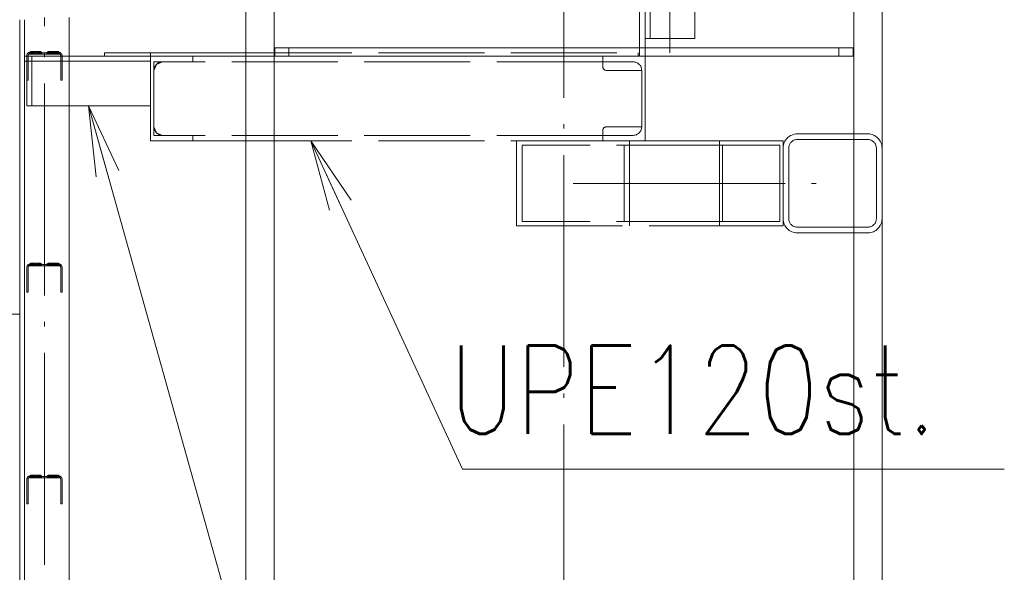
# Paper-space layout 'Layout1' of a CAD drawing. Extents: x -2 to 1243, y -36 to 596.
# Tile 99 of 132: x 913 to 941, y 495 to 510. Entities that reach past the tile are written whole.
import ezdxf

# ---------------------------------------------------------------- set-up
doc = ezdxf.new("R2010")
doc.units = 0
doc.linetypes.add('ACAD_ISO02W100', pattern=[15, 12, -3])
doc.linetypes.add('ACAD_ISO04W100', pattern=[30.5, 24, -3, 0.5, -3])
for name, color, linetype, lineweight in [('SS_1.ET-HALA_TaO-JD-LAVKA-ZEBRIK', 9, 'CONTINUOUS', 13), ('SS_1.ET-HALA_TaO-JD-LAVKA-ZEBRIK-PLECH', 9, 'CONTINUOUS', 13), ('SS_1.ET-HALA_TaO-JD-LAVKA-ZEBRIK_KOS', 9, 'CONTINUOUS', 13), ('SS_1.ET-HALA_TaO-SLOUP', 9, 'CONTINUOUS', 13), ('SS_1.ET-HALA_TaO-ZTUZENI_VODOROVNE', 9, 'CONTINUOUS', 13), ('SS_STAV.OK-POPIS_PROFILU', 9, 'CONTINUOUS', 13)]:
    doc.layers.add(name, color=color, linetype=linetype, lineweight=lineweight)
doc.styles.add('romans.shx', font='romans.shx', dxfattribs={"height": 5})

psp = doc.layouts.get("Layout1")

# ---------------------------------------------------------------- linework, layer by layer
at = {"layer": 'SS_1.ET-HALA_TaO-JD-LAVKA-ZEBRIK', "color": 9, "linetype": 'ACAD_ISO02W100', "ltscale": 0.25}
for p, q in [((931.2222, 509.8608), (931.2222, 544.731)), ((932.4822, 509.8608), (932.4822, 544.731)), ((930.9222, 509.6008), (930.9222, 511.2608)), ((931.0822, 510.8608), (931.0822, 509.3608)), ((931.0822, 509.8608), (932.4822, 509.8608)), ((930.9222, 509.3608), (930.9222, 509.6008)), ((913.5916, 509.4258), (913.5822, 509.3908)), ((913.5822, 509.3908), (913.5822, 509.2208)), ((913.6172, 509.4514), (913.5916, 509.4258)), ((913.617, 509.4513), (913.5916, 509.4258)), ((913.6943, 509.4966), (913.6159, 509.4566)), ((913.6159, 509.4566), (913.617, 509.4513)), ((913.6159, 509.4566), (913.6283, 509.4566)), ((913.617, 509.4513), (913.6283, 509.4566)), ((913.6172, 509.4514), (913.617, 509.4513)), ((913.6172, 509.4514), (913.6522, 509.4608)), ((913.6172, 509.4514), (913.6413, 509.46)), ((913.6283, 509.4566), (913.6172, 509.4514)), ((913.6222, 509.3908), (913.6262, 509.4058)), ((913.6222, 508.6808), (913.6222, 509.3908)), ((913.6262, 509.4058), (913.6372, 509.4168)), ((913.6262, 509.4058), (913.6322, 509.4132)), ((913.6283, 509.4566), (913.7128, 509.4966)), ((913.6943, 509.4966), (913.6283, 509.4566)), ((913.6979, 509.4895), (913.6283, 509.4566)), ((913.6283, 509.4566), (913.6413, 509.46)), ((913.6322, 509.4132), (913.6522, 509.4208)), ((913.6345, 509.4208), (913.6322, 509.4132)), ((913.6372, 509.4168), (913.6322, 509.4132)), ((913.6322, 509.4132), (913.6344, 509.414)), ((913.6344, 509.414), (913.6522, 509.4208)), ((913.6345, 509.4208), (913.7283, 509.4608)), ((913.7122, 509.4608), (913.6345, 509.4208)), ((913.6522, 509.4208), (913.6345, 509.4208)), ((913.6522, 509.4208), (913.6372, 509.4168)), ((913.7128, 509.4966), (913.6413, 509.46)), ((913.6943, 509.4966), (913.6413, 509.46)), ((913.6981, 509.4891), (913.6413, 509.46)), ((913.6522, 509.4608), (913.6413, 509.46)), ((913.6522, 509.4608), (913.7633, 509.4966)), ((913.7128, 509.4966), (913.6522, 509.4608)), ((913.6985, 509.4882), (913.6522, 509.4608)), ((913.6522, 509.4608), (914.1228, 509.4608)), ((913.7283, 509.4608), (913.6522, 509.4208)), ((914.1322, 509.4208), (913.6522, 509.4208)), ((913.6943, 509.4966), (913.7122, 509.4608)), ((913.7128, 509.4966), (913.6943, 509.4966)), ((913.7128, 509.4966), (913.6979, 509.4895)), ((913.7128, 509.4966), (913.6981, 509.4891)), ((913.7128, 509.4966), (913.6985, 509.4882)), ((913.7128, 509.4966), (913.7283, 509.4608)), ((913.7633, 509.4966), (913.7128, 509.4966)), ((913.7722, 509.4608), (913.7143, 509.4208)), ((913.7283, 509.4608), (913.7143, 509.4208)), ((913.7222, 509.3608), (913.7222, 507.9608)), ((913.8322, 509.4966), (913.7287, 509.4608)), ((913.7287, 509.4608), (913.7633, 509.4966)), ((913.7296, 509.4608), (913.8322, 509.4966)), ((913.7633, 509.4966), (913.7296, 509.4608)), ((913.7633, 509.4966), (913.7722, 509.4608)), ((913.8322, 509.4966), (913.7633, 509.4966)), ((913.7722, 509.4608), (913.804, 509.4208)), ((913.804, 509.4208), (913.8322, 509.4608)), ((913.8322, 509.4966), (913.8343, 509.4608)), ((913.9366, 509.4608), (913.8322, 509.4966)), ((913.9012, 509.4966), (913.8322, 509.4966)), ((913.8322, 509.4608), (913.8322, 509.4966)), ((913.9004, 509.4208), (913.8322, 509.4608)), ((913.8343, 509.4608), (913.9012, 509.4966)), ((913.8922, 509.4608), (913.9012, 509.4966)), ((913.9004, 509.4208), (913.8922, 509.4608)), ((913.9807, 509.4208), (913.8922, 509.4608)), ((913.9366, 509.4608), (913.9012, 509.4966)), ((913.9012, 509.4966), (913.9384, 509.4608)), ((914.0132, 509.4608), (913.9012, 509.4966)), ((913.9516, 509.4966), (913.9012, 509.4966)), ((913.9361, 509.4608), (913.9516, 509.4966)), ((913.9807, 509.4208), (913.9361, 509.4608)), ((914.0263, 509.4208), (913.9361, 509.4608)), ((913.9384, 509.4608), (913.9516, 509.4966)), ((913.9516, 509.4966), (914.0132, 509.4608)), ((913.9516, 509.4966), (914.0143, 509.4608)), ((913.966, 509.4884), (913.9516, 509.4966)), ((914.0416, 509.4608), (913.9516, 509.4966)), ((913.9701, 509.4966), (913.9516, 509.4966)), ((913.9522, 509.4608), (913.9701, 509.4966)), ((914.0263, 509.4208), (913.9522, 509.4608)), ((914.0143, 509.4608), (913.966, 509.4884)), ((914.0143, 509.4608), (913.9701, 509.4966)), ((914.0416, 509.4608), (913.9701, 509.4966)), ((914.1228, 509.4608), (914.2128, 509.4966)), ((914.1943, 509.4966), (914.1228, 509.4608)), ((914.1943, 509.4966), (914.1228, 509.4608)), ((914.1228, 509.4608), (914.1479, 509.4708)), ((914.1228, 509.4608), (914.1338, 509.4608)), ((914.1279, 509.4608), (914.1479, 509.4708)), ((914.1322, 509.4208), (914.2122, 509.4608)), ((914.152, 509.4208), (914.1322, 509.4208)), ((914.1338, 509.4608), (914.2128, 509.4966)), ((914.1338, 509.4608), (914.1943, 509.4966)), ((914.1338, 509.4608), (914.1656, 509.4608)), ((914.1382, 509.4208), (914.2283, 509.4608)), ((914.2122, 509.4608), (914.1382, 509.4208)), ((914.1479, 509.4708), (914.1997, 509.4966)), ((914.1501, 509.4608), (914.2128, 509.4966)), ((914.1501, 509.4608), (914.1943, 509.4966)), ((914.1501, 509.4608), (914.1984, 509.4884)), ((914.1512, 509.4608), (914.2633, 509.4966)), ((914.1512, 509.4608), (914.2128, 509.4966)), ((914.152, 509.4208), (914.2283, 509.4608)), ((914.152, 509.4208), (914.2122, 509.4608)), ((914.2074, 509.4208), (914.152, 509.4208)), ((914.2633, 509.4966), (914.1656, 509.4608)), ((914.1656, 509.4608), (914.2128, 509.4966)), ((914.1656, 509.4608), (914.2122, 509.4608)), ((914.1816, 509.4443), (914.2176, 509.4608)), ((914.2122, 509.4608), (914.1816, 509.4443)), ((914.1837, 509.4208), (914.2722, 509.4608)), ((914.1837, 509.4208), (914.2283, 509.4608)), ((914.1943, 509.4966), (914.2122, 509.4608)), ((914.2128, 509.4966), (914.1943, 509.4966)), ((914.1984, 509.4884), (914.2128, 509.4966)), ((914.2176, 509.4608), (914.1997, 509.4966)), ((914.2074, 509.4208), (914.2722, 509.4608)), ((914.2074, 509.4208), (914.2283, 509.4608)), ((914.2875, 509.4208), (914.2074, 509.4208)), ((914.2122, 509.4608), (914.2283, 509.4608)), ((914.226, 509.4608), (914.2128, 509.4966)), ((914.2283, 509.4608), (914.2128, 509.4966)), ((914.2633, 509.4966), (914.2128, 509.4966)), ((914.215, 509.4608), (914.2633, 509.4966)), ((914.226, 509.4608), (914.2633, 509.4966)), ((914.3322, 509.4966), (914.2278, 509.4608)), ((914.2278, 509.4608), (914.2633, 509.4966)), ((914.2283, 509.4608), (914.2722, 509.4608)), ((914.2722, 509.4608), (914.2633, 509.4966)), ((914.2767, 509.4608), (914.2633, 509.4966)), ((914.3302, 509.4608), (914.2633, 509.4966)), ((914.3322, 509.4966), (914.2633, 509.4966)), ((914.264, 509.4208), (914.3322, 509.4608)), ((914.264, 509.4208), (914.2722, 509.4608)), ((914.2875, 509.4208), (914.2722, 509.4608)), ((914.2722, 509.4608), (914.3322, 509.4608)), ((914.3322, 509.4966), (914.2767, 509.4608)), ((914.2875, 509.4208), (914.3322, 509.4608)), ((914.3764, 509.4208), (914.2875, 509.4208)), ((914.3302, 509.4608), (914.3322, 509.4966)), ((914.3442, 509.4608), (914.3322, 509.4966)), ((914.4105, 509.4608), (914.3322, 509.4966)), ((914.3322, 509.4966), (914.4349, 509.4608)), ((914.4357, 509.4608), (914.3322, 509.4966)), ((914.4012, 509.4966), (914.3322, 509.4966)), ((914.3322, 509.4608), (914.3322, 509.4966)), ((914.3604, 509.4208), (914.3322, 509.4608)), ((914.3764, 509.4208), (914.3322, 509.4608)), ((914.3322, 509.4608), (914.3922, 509.4608)), ((914.3604, 509.4208), (914.3922, 509.4608)), ((914.3764, 509.4208), (914.3922, 509.4608)), ((914.4566, 509.4208), (914.3764, 509.4208)), ((914.3922, 509.4608), (914.4012, 509.4966)), ((914.4501, 509.4208), (914.3922, 509.4608)), ((914.4566, 509.4208), (914.3922, 509.4608)), ((914.3922, 509.4608), (914.4361, 509.4608)), ((914.4105, 509.4608), (914.4012, 509.4966)), ((914.4349, 509.4608), (914.4012, 509.4966)), ((914.4012, 509.4966), (914.4357, 509.4608)), ((914.4685, 509.4608), (914.4012, 509.4966)), ((914.5122, 509.4608), (914.4012, 509.4966)), ((914.4516, 509.4966), (914.4012, 509.4966)), ((914.4361, 509.4608), (914.4516, 509.4966)), ((914.4501, 509.4208), (914.4361, 509.4608)), ((914.4566, 509.4208), (914.4361, 509.4608)), ((914.5122, 509.4208), (914.4361, 509.4608)), ((914.5232, 509.4208), (914.4361, 509.4608)), ((914.4361, 509.4608), (914.53, 509.4208)), ((914.4361, 509.4608), (914.4522, 509.4608)), ((914.4647, 509.4966), (914.4468, 509.4608)), ((914.4468, 509.4608), (914.5041, 509.4341)), ((914.4516, 509.4966), (914.4685, 509.4608)), ((914.4659, 509.4882), (914.4516, 509.4966)), ((914.5122, 509.4608), (914.4516, 509.4966)), ((914.4663, 509.4891), (914.4516, 509.4966)), ((914.5231, 509.46), (914.4516, 509.4966)), ((914.5362, 509.4566), (914.4516, 509.4966)), ((914.5439, 509.4566), (914.4516, 509.4966)), ((914.4701, 509.4966), (914.4516, 509.4966)), ((914.4522, 509.4608), (914.4701, 509.4966)), ((914.5232, 509.4208), (914.4522, 509.4608)), ((914.53, 509.4208), (914.4522, 509.4608)), ((914.5041, 509.4341), (914.4522, 509.4608)), ((914.5322, 509.4208), (914.4522, 509.4608)), ((914.4522, 509.4608), (914.4685, 509.4608)), ((914.5122, 509.4208), (914.4566, 509.4208)), ((914.4647, 509.4966), (914.4873, 509.4862)), ((914.5122, 509.4608), (914.4659, 509.4882)), ((914.5231, 509.46), (914.4663, 509.4891)), ((914.4685, 509.4608), (914.5122, 509.4608)), ((914.5231, 509.46), (914.4701, 509.4966)), ((914.4701, 509.4966), (914.4873, 509.4862)), ((914.5362, 509.4566), (914.4701, 509.4966)), ((914.5439, 509.4566), (914.4701, 509.4966)), ((914.5303, 509.4659), (914.4701, 509.4966)), ((914.5485, 509.4566), (914.4701, 509.4966)), ((914.5501, 509.4566), (914.4701, 509.4966)), ((914.4873, 509.4862), (914.5303, 509.4659)), ((914.53, 509.4208), (914.5041, 509.4341)), ((914.5122, 509.4608), (914.5231, 509.46)), ((914.5122, 509.4208), (914.5322, 509.4132)), ((914.5232, 509.4208), (914.5122, 509.4208)), ((914.5231, 509.46), (914.5362, 509.4566)), ((914.5322, 509.4132), (914.5232, 509.4208)), ((914.53, 509.4208), (914.5232, 509.4208)), ((914.5307, 509.4183), (914.5276, 509.4149)), ((914.5276, 509.4149), (914.5322, 509.4132)), ((914.5322, 509.4132), (914.53, 509.4208)), ((914.5307, 509.4183), (914.53, 509.4208)), ((914.5322, 509.4208), (914.53, 509.4208)), ((914.5303, 509.4659), (914.5485, 509.4566)), ((914.5322, 509.4132), (914.5307, 509.4183)), ((914.5322, 509.4132), (914.5322, 509.4208)), ((914.5322, 509.4132), (914.5376, 509.4068)), ((914.5362, 509.4566), (914.5474, 509.4513)), ((914.5362, 509.4566), (914.5439, 509.4566)), ((914.5376, 509.4068), (914.541, 509.3991)), ((914.541, 509.3991), (914.5422, 509.3908)), ((914.5422, 509.3908), (914.5422, 508.6808)), ((914.5474, 509.4513), (914.5439, 509.4566)), ((914.5439, 509.4566), (914.5485, 509.4566)), ((914.5483, 509.4554), (914.5445, 509.4527)), ((914.5445, 509.4527), (914.5474, 509.4513)), ((914.5474, 509.4513), (914.5501, 509.4566)), ((914.5474, 509.4513), (914.5485, 509.4566)), ((914.5474, 509.4513), (914.5483, 509.4554)), ((914.566, 509.4357), (914.5474, 509.4513)), ((914.5485, 509.4566), (914.5483, 509.4554)), ((914.5485, 509.4566), (914.5501, 509.4566)), ((914.578, 509.4147), (914.566, 509.4357)), ((914.5822, 509.3908), (914.578, 509.4147)), ((914.5822, 508.6808), (914.5822, 509.3908)), ((914.7822, 507.9608), (914.7822, 509.3608)), ((918.2822, 509.2008), (918.2822, 509.3608)), ((919.7822, 509.3608), (920.6022, 509.3608)), ((929.8822, 509.3608), (929.8822, 509.2008)), ((931.0822, 509.3608), (931.0822, 506.9608)), ((929.8822, 509.2008), (917.1822, 509.2008)), ((917.1822, 509.2008), (917.1822, 507.1208)), ((917.1822, 508.9608), (917.2525, 509.1305)), ((917.2525, 509.1305), (917.4222, 509.2008)), ((929.8822, 509.2008), (929.8822, 509.0608)), ((930.7422, 509.2008), (929.8822, 509.2008)), ((930.9822, 508.9608), (929.9822, 508.9608)), ((930.9822, 507.3608), (930.9822, 508.9608)), ((913.5822, 508.6808), (913.6222, 508.6808)), ((914.5422, 508.6808), (914.5822, 508.6808)), ((917.2525, 507.1911), (917.1822, 507.3608)), ((929.9822, 507.3608), (930.9822, 507.3608)), ((929.8822, 507.1208), (917.1822, 507.1208)), ((917.4222, 507.1208), (917.2525, 507.1911)), ((918.2822, 506.9608), (918.2822, 507.1208)), ((929.8822, 507.2608), (929.8822, 507.1208)), ((930.7422, 507.1208), (929.8822, 507.1208)), ((929.8822, 507.1208), (929.8822, 506.9608)), ((919.7822, 506.9608), (929.8822, 506.9608)), ((929.8822, 506.9608), (931.0822, 506.9608)), ((913.6172, 503.4514), (913.5916, 503.4258)), ((913.617, 503.4513), (913.5916, 503.4258)), ((913.6943, 503.4966), (913.6159, 503.4566)), ((913.6159, 503.4566), (913.617, 503.4513)), ((913.6159, 503.4566), (913.6283, 503.4566)), ((913.617, 503.4513), (913.6283, 503.4566)), ((913.6172, 503.4514), (913.617, 503.4513)), ((913.6172, 503.4514), (913.6522, 503.4608)), ((913.6172, 503.4514), (913.6413, 503.46)), ((913.6283, 503.4566), (913.6172, 503.4514)), ((913.6283, 503.4566), (913.7128, 503.4966)), ((913.6943, 503.4966), (913.6283, 503.4566)), ((913.6979, 503.4895), (913.6283, 503.4566)), ((913.6283, 503.4566), (913.6413, 503.46)), ((913.6345, 503.4208), (913.7283, 503.4608)), ((913.7122, 503.4608), (913.6345, 503.4208)), ((913.7128, 503.4966), (913.6413, 503.46)), ((913.6943, 503.4966), (913.6413, 503.46)), ((913.6981, 503.4891), (913.6413, 503.46)), ((913.6522, 503.4608), (913.6413, 503.46)), ((913.6522, 503.4608), (913.7633, 503.4966)), ((913.7128, 503.4966), (913.6522, 503.4608)), ((913.6985, 503.4882), (913.6522, 503.4608)), ((913.6522, 503.4608), (914.1228, 503.4608)), ((913.7283, 503.4608), (913.6522, 503.4208)), ((913.6943, 503.4966), (913.7122, 503.4608)), ((913.7128, 503.4966), (913.6943, 503.4966)), ((913.7128, 503.4966), (913.6979, 503.4895)), ((913.7128, 503.4966), (913.6981, 503.4891)), ((913.7128, 503.4966), (913.6985, 503.4882)), ((913.7128, 503.4966), (913.7283, 503.4608)), ((913.7633, 503.4966), (913.7128, 503.4966)), ((913.7722, 503.4608), (913.7143, 503.4208)), ((913.7283, 503.4608), (913.7143, 503.4208)), ((913.8322, 503.4966), (913.7287, 503.4608)), ((913.7287, 503.4608), (913.7633, 503.4966)), ((913.7296, 503.4608), (913.8322, 503.4966)), ((913.7633, 503.4966), (913.7296, 503.4608)), ((913.7633, 503.4966), (913.7722, 503.4608)), ((913.8322, 503.4966), (913.7633, 503.4966)), ((913.7722, 503.4608), (913.804, 503.4208)), ((913.804, 503.4208), (913.8322, 503.4608)), ((913.8322, 503.4966), (913.8343, 503.4608)), ((913.9366, 503.4608), (913.8322, 503.4966)), ((913.9012, 503.4966), (913.8322, 503.4966)), ((913.8322, 503.4608), (913.8322, 503.4966)), ((913.9004, 503.4208), (913.8322, 503.4608)), ((913.8343, 503.4608), (913.9012, 503.4966)), ((913.8922, 503.4608), (913.9012, 503.4966)), ((913.9004, 503.4208), (913.8922, 503.4608)), ((913.9807, 503.4208), (913.8922, 503.4608)), ((913.9366, 503.4608), (913.9012, 503.4966)), ((913.9012, 503.4966), (913.9384, 503.4608)), ((914.0132, 503.4608), (913.9012, 503.4966)), ((913.9516, 503.4966), (913.9012, 503.4966)), ((913.9361, 503.4608), (913.9516, 503.4966)), ((913.9807, 503.4208), (913.9361, 503.4608)), ((914.0263, 503.4208), (913.9361, 503.4608)), ((913.9384, 503.4608), (913.9516, 503.4966)), ((913.9516, 503.4966), (914.0132, 503.4608)), ((913.9516, 503.4966), (914.0143, 503.4608)), ((913.966, 503.4884), (913.9516, 503.4966)), ((914.0416, 503.4608), (913.9516, 503.4966)), ((913.9701, 503.4966), (913.9516, 503.4966)), ((913.9522, 503.4608), (913.9701, 503.4966)), ((914.0263, 503.4208), (913.9522, 503.4608)), ((914.0143, 503.4608), (913.966, 503.4884)), ((914.0143, 503.4608), (913.9701, 503.4966)), ((914.0416, 503.4608), (913.9701, 503.4966)), ((914.1228, 503.4608), (914.2128, 503.4966)), ((914.1943, 503.4966), (914.1228, 503.4608)), ((914.1943, 503.4966), (914.1228, 503.4608)), ((914.1228, 503.4608), (914.1479, 503.4708)), ((914.1228, 503.4608), (914.1338, 503.4608)), ((914.1279, 503.4608), (914.1479, 503.4708)), ((914.1322, 503.4208), (914.2122, 503.4608)), ((914.1338, 503.4608), (914.2128, 503.4966)), ((914.1338, 503.4608), (914.1943, 503.4966)), ((914.1338, 503.4608), (914.1656, 503.4608)), ((914.1382, 503.4208), (914.2283, 503.4608)), ((914.2122, 503.4608), (914.1382, 503.4208)), ((914.1479, 503.4708), (914.1997, 503.4966)), ((914.1501, 503.4608), (914.2128, 503.4966)), ((914.1501, 503.4608), (914.1943, 503.4966)), ((914.1501, 503.4608), (914.1984, 503.4884)), ((914.1512, 503.4608), (914.2633, 503.4966)), ((914.1512, 503.4608), (914.2128, 503.4966)), ((914.152, 503.4208), (914.2283, 503.4608)), ((914.152, 503.4208), (914.2122, 503.4608)), ((914.2633, 503.4966), (914.1656, 503.4608)), ((914.1656, 503.4608), (914.2128, 503.4966)), ((914.1656, 503.4608), (914.2122, 503.4608)), ((914.1816, 503.4443), (914.2176, 503.4608)), ((914.2122, 503.4608), (914.1816, 503.4443)), ((914.1837, 503.4208), (914.2722, 503.4608)), ((914.1837, 503.4208), (914.2283, 503.4608)), ((914.1943, 503.4966), (914.2122, 503.4608)), ((914.2128, 503.4966), (914.1943, 503.4966)), ((914.1984, 503.4884), (914.2128, 503.4966)), ((914.2176, 503.4608), (914.1997, 503.4966)), ((914.2074, 503.4208), (914.2722, 503.4608)), ((914.2074, 503.4208), (914.2283, 503.4608)), ((914.2122, 503.4608), (914.2283, 503.4608)), ((914.226, 503.4608), (914.2128, 503.4966)), ((914.2283, 503.4608), (914.2128, 503.4966)), ((914.2633, 503.4966), (914.2128, 503.4966)), ((914.215, 503.4608), (914.2633, 503.4966)), ((914.226, 503.4608), (914.2633, 503.4966)), ((914.3322, 503.4966), (914.2278, 503.4608)), ((914.2278, 503.4608), (914.2633, 503.4966)), ((914.2283, 503.4608), (914.2722, 503.4608)), ((914.2722, 503.4608), (914.2633, 503.4966)), ((914.2767, 503.4608), (914.2633, 503.4966)), ((914.3302, 503.4608), (914.2633, 503.4966)), ((914.3322, 503.4966), (914.2633, 503.4966)), ((914.264, 503.4208), (914.3322, 503.4608)), ((914.264, 503.4208), (914.2722, 503.4608)), ((914.2875, 503.4208), (914.2722, 503.4608)), ((914.2722, 503.4608), (914.3322, 503.4608)), ((914.3322, 503.4966), (914.2767, 503.4608)), ((914.2875, 503.4208), (914.3322, 503.4608)), ((914.3302, 503.4608), (914.3322, 503.4966)), ((914.3442, 503.4608), (914.3322, 503.4966)), ((914.4105, 503.4608), (914.3322, 503.4966)), ((914.3322, 503.4966), (914.4349, 503.4608)), ((914.4357, 503.4608), (914.3322, 503.4966)), ((914.4012, 503.4966), (914.3322, 503.4966)), ((914.3322, 503.4608), (914.3322, 503.4966)), ((914.3604, 503.4208), (914.3322, 503.4608)), ((914.3764, 503.4208), (914.3322, 503.4608)), ((914.3322, 503.4608), (914.3922, 503.4608)), ((914.3604, 503.4208), (914.3922, 503.4608)), ((914.3764, 503.4208), (914.3922, 503.4608)), ((914.3922, 503.4608), (914.4012, 503.4966)), ((914.4501, 503.4208), (914.3922, 503.4608)), ((914.4566, 503.4208), (914.3922, 503.4608)), ((914.3922, 503.4608), (914.4361, 503.4608)), ((914.4105, 503.4608), (914.4012, 503.4966)), ((914.4349, 503.4608), (914.4012, 503.4966)), ((914.4012, 503.4966), (914.4357, 503.4608)), ((914.4685, 503.4608), (914.4012, 503.4966)), ((914.5122, 503.4608), (914.4012, 503.4966)), ((914.4516, 503.4966), (914.4012, 503.4966)), ((914.4361, 503.4608), (914.4516, 503.4966)), ((914.4501, 503.4208), (914.4361, 503.4608)), ((914.4566, 503.4208), (914.4361, 503.4608)), ((914.5122, 503.4208), (914.4361, 503.4608)), ((914.5232, 503.4208), (914.4361, 503.4608)), ((914.4361, 503.4608), (914.53, 503.4208)), ((914.4361, 503.4608), (914.4522, 503.4608)), ((914.4647, 503.4966), (914.4468, 503.4608)), ((914.4468, 503.4608), (914.5041, 503.4341)), ((914.4516, 503.4966), (914.4685, 503.4608)), ((914.4659, 503.4882), (914.4516, 503.4966)), ((914.5122, 503.4608), (914.4516, 503.4966)), ((914.4663, 503.4891), (914.4516, 503.4966)), ((914.5231, 503.46), (914.4516, 503.4966)), ((914.5362, 503.4566), (914.4516, 503.4966)), ((914.5439, 503.4566), (914.4516, 503.4966)), ((914.4701, 503.4966), (914.4516, 503.4966)), ((914.4522, 503.4608), (914.4701, 503.4966)), ((914.5232, 503.4208), (914.4522, 503.4608)), ((914.53, 503.4208), (914.4522, 503.4608)), ((914.5041, 503.4341), (914.4522, 503.4608)), ((914.5322, 503.4208), (914.4522, 503.4608)), ((914.4522, 503.4608), (914.4685, 503.4608)), ((914.4647, 503.4966), (914.4873, 503.4862)), ((914.5122, 503.4608), (914.4659, 503.4882)), ((914.5231, 503.46), (914.4663, 503.4891)), ((914.4685, 503.4608), (914.5122, 503.4608)), ((914.5231, 503.46), (914.4701, 503.4966)), ((914.4701, 503.4966), (914.4873, 503.4862)), ((914.5362, 503.4566), (914.4701, 503.4966)), ((914.5439, 503.4566), (914.4701, 503.4966)), ((914.5303, 503.4659), (914.4701, 503.4966)), ((914.5485, 503.4566), (914.4701, 503.4966)), ((914.5501, 503.4566), (914.4701, 503.4966)), ((914.4873, 503.4862), (914.5303, 503.4659)), ((914.53, 503.4208), (914.5041, 503.4341)), ((914.5122, 503.4608), (914.5231, 503.46)), ((914.5231, 503.46), (914.5362, 503.4566)), ((914.5303, 503.4659), (914.5485, 503.4566)), ((914.5362, 503.4566), (914.5474, 503.4513)), ((914.5362, 503.4566), (914.5439, 503.4566)), ((914.5474, 503.4513), (914.5439, 503.4566)), ((914.5439, 503.4566), (914.5485, 503.4566)), ((914.5483, 503.4554), (914.5445, 503.4527)), ((914.5445, 503.4527), (914.5474, 503.4513)), ((914.5474, 503.4513), (914.5501, 503.4566)), ((914.5474, 503.4513), (914.5485, 503.4566)), ((914.5474, 503.4513), (914.5483, 503.4554)), ((914.566, 503.4357), (914.5474, 503.4513)), ((914.5485, 503.4566), (914.5483, 503.4554)), ((914.5485, 503.4566), (914.5501, 503.4566)), ((914.578, 503.4147), (914.566, 503.4357)), ((913.5916, 503.4258), (913.5822, 503.3908)), ((913.5822, 503.3908), (913.5822, 502.6808)), ((913.6222, 503.3908), (913.6262, 503.4058)), ((913.6222, 502.6808), (913.6222, 503.3908)), ((913.6262, 503.4058), (913.6372, 503.4168)), ((913.6262, 503.4058), (913.6322, 503.4132)), ((913.6322, 503.4132), (913.6522, 503.4208)), ((913.6345, 503.4208), (913.6322, 503.4132)), ((913.6372, 503.4168), (913.6322, 503.4132)), ((913.6322, 503.4132), (913.6344, 503.414)), ((913.6344, 503.414), (913.6522, 503.4208)), ((913.6522, 503.4208), (913.6345, 503.4208)), ((913.6522, 503.4208), (913.6372, 503.4168)), ((914.1322, 503.4208), (913.6522, 503.4208)), ((914.152, 503.4208), (914.1322, 503.4208)), ((914.2074, 503.4208), (914.152, 503.4208)), ((914.2875, 503.4208), (914.2074, 503.4208)), ((914.3764, 503.4208), (914.2875, 503.4208)), ((914.4566, 503.4208), (914.3764, 503.4208)), ((914.5122, 503.4208), (914.4566, 503.4208)), ((914.5122, 503.4208), (914.5322, 503.4132)), ((914.5232, 503.4208), (914.5122, 503.4208)), ((914.5322, 503.4132), (914.5232, 503.4208)), ((914.53, 503.4208), (914.5232, 503.4208)), ((914.5307, 503.4183), (914.5276, 503.4149)), ((914.5276, 503.4149), (914.5322, 503.4132)), ((914.5322, 503.4132), (914.53, 503.4208)), ((914.5307, 503.4183), (914.53, 503.4208)), ((914.5322, 503.4208), (914.53, 503.4208)), ((914.5322, 503.4132), (914.5307, 503.4183)), ((914.5322, 503.4132), (914.5322, 503.4208)), ((914.5322, 503.4132), (914.5376, 503.4068)), ((914.5376, 503.4068), (914.541, 503.3991)), ((914.541, 503.3991), (914.5422, 503.3908)), ((914.5422, 503.3908), (914.5422, 502.6808)), ((914.5822, 503.3908), (914.578, 503.4147)), ((914.5822, 502.6808), (914.5822, 503.3908)), ((913.5822, 502.6808), (913.6222, 502.6808)), ((914.5422, 502.6808), (914.5822, 502.6808)), ((913.5916, 497.4258), (913.5822, 497.3908)), ((913.5822, 497.3908), (913.5822, 496.6808)), ((913.6172, 497.4514), (913.5916, 497.4258)), ((913.617, 497.4513), (913.5916, 497.4258)), ((913.6943, 497.4966), (913.6159, 497.4566)), ((913.6159, 497.4566), (913.617, 497.4513)), ((913.6159, 497.4566), (913.6283, 497.4566)), ((913.617, 497.4513), (913.6283, 497.4566)), ((913.6172, 497.4514), (913.617, 497.4513)), ((913.6172, 497.4514), (913.6522, 497.4608)), ((913.6172, 497.4514), (913.6413, 497.46)), ((913.6283, 497.4566), (913.6172, 497.4514)), ((913.6222, 497.3908), (913.6262, 497.4058)), ((913.6222, 496.6808), (913.6222, 497.3908)), ((913.6262, 497.4058), (913.6372, 497.4168)), ((913.6262, 497.4058), (913.6322, 497.4132)), ((913.6283, 497.4566), (913.7128, 497.4966)), ((913.6943, 497.4966), (913.6283, 497.4566)), ((913.6979, 497.4895), (913.6283, 497.4566)), ((913.6283, 497.4566), (913.6413, 497.46)), ((913.6322, 497.4132), (913.6522, 497.4208)), ((913.6345, 497.4208), (913.6322, 497.4132)), ((913.6372, 497.4168), (913.6322, 497.4132)), ((913.6322, 497.4132), (913.6344, 497.414)), ((913.6344, 497.414), (913.6522, 497.4208)), ((913.6345, 497.4208), (913.7283, 497.4608)), ((913.7122, 497.4608), (913.6345, 497.4208)), ((913.6522, 497.4208), (913.6345, 497.4208)), ((913.6522, 497.4208), (913.6372, 497.4168)), ((913.7128, 497.4966), (913.6413, 497.46)), ((913.6943, 497.4966), (913.6413, 497.46)), ((913.6981, 497.4891), (913.6413, 497.46)), ((913.6522, 497.4608), (913.6413, 497.46)), ((913.6522, 497.4608), (913.7633, 497.4966)), ((913.7128, 497.4966), (913.6522, 497.4608)), ((913.6985, 497.4882), (913.6522, 497.4608)), ((913.6522, 497.4608), (914.1228, 497.4608)), ((913.7283, 497.4608), (913.6522, 497.4208)), ((914.1322, 497.4208), (913.6522, 497.4208)), ((913.6943, 497.4966), (913.7122, 497.4608)), ((913.7128, 497.4966), (913.6943, 497.4966)), ((913.7128, 497.4966), (913.6979, 497.4895)), ((913.7128, 497.4966), (913.6981, 497.4891)), ((913.7128, 497.4966), (913.6985, 497.4882)), ((913.7128, 497.4966), (913.7283, 497.4608)), ((913.7633, 497.4966), (913.7128, 497.4966)), ((913.7722, 497.4608), (913.7143, 497.4208)), ((913.7283, 497.4608), (913.7143, 497.4208)), ((913.8322, 497.4966), (913.7287, 497.4608)), ((913.7287, 497.4608), (913.7633, 497.4966)), ((913.7296, 497.4608), (913.8322, 497.4966)), ((913.7633, 497.4966), (913.7296, 497.4608)), ((913.7633, 497.4966), (913.7722, 497.4608)), ((913.8322, 497.4966), (913.7633, 497.4966)), ((913.7722, 497.4608), (913.804, 497.4208)), ((913.804, 497.4208), (913.8322, 497.4608)), ((913.8322, 497.4966), (913.8343, 497.4608)), ((913.9366, 497.4608), (913.8322, 497.4966)), ((913.9012, 497.4966), (913.8322, 497.4966)), ((913.8322, 497.4608), (913.8322, 497.4966)), ((913.9004, 497.4208), (913.8322, 497.4608)), ((913.8343, 497.4608), (913.9012, 497.4966)), ((913.8922, 497.4608), (913.9012, 497.4966)), ((913.9004, 497.4208), (913.8922, 497.4608)), ((913.9807, 497.4208), (913.8922, 497.4608)), ((913.9366, 497.4608), (913.9012, 497.4966)), ((913.9012, 497.4966), (913.9384, 497.4608)), ((914.0132, 497.4608), (913.9012, 497.4966)), ((913.9516, 497.4966), (913.9012, 497.4966)), ((913.9361, 497.4608), (913.9516, 497.4966)), ((913.9807, 497.4208), (913.9361, 497.4608)), ((914.0263, 497.4208), (913.9361, 497.4608)), ((913.9384, 497.4608), (913.9516, 497.4966)), ((913.9516, 497.4966), (914.0132, 497.4608)), ((913.9516, 497.4966), (914.0143, 497.4608)), ((913.966, 497.4884), (913.9516, 497.4966)), ((914.0416, 497.4608), (913.9516, 497.4966)), ((913.9701, 497.4966), (913.9516, 497.4966)), ((913.9522, 497.4608), (913.9701, 497.4966)), ((914.0263, 497.4208), (913.9522, 497.4608)), ((914.0143, 497.4608), (913.966, 497.4884)), ((914.0143, 497.4608), (913.9701, 497.4966)), ((914.0416, 497.4608), (913.9701, 497.4966)), ((914.1228, 497.4608), (914.2128, 497.4966)), ((914.1943, 497.4966), (914.1228, 497.4608)), ((914.1943, 497.4966), (914.1228, 497.4608)), ((914.1228, 497.4608), (914.1479, 497.4708)), ((914.1228, 497.4608), (914.1338, 497.4608)), ((914.1279, 497.4608), (914.1479, 497.4708)), ((914.1322, 497.4208), (914.2122, 497.4608)), ((914.152, 497.4208), (914.1322, 497.4208)), ((914.1338, 497.4608), (914.2128, 497.4966)), ((914.1338, 497.4608), (914.1943, 497.4966)), ((914.1338, 497.4608), (914.1656, 497.4608)), ((914.1382, 497.4208), (914.2283, 497.4608)), ((914.2122, 497.4608), (914.1382, 497.4208)), ((914.1479, 497.4708), (914.1997, 497.4966)), ((914.1501, 497.4608), (914.2128, 497.4966)), ((914.1501, 497.4608), (914.1943, 497.4966)), ((914.1501, 497.4608), (914.1984, 497.4884)), ((914.1512, 497.4608), (914.2633, 497.4966)), ((914.1512, 497.4608), (914.2128, 497.4966)), ((914.152, 497.4208), (914.2283, 497.4608)), ((914.152, 497.4208), (914.2122, 497.4608)), ((914.2074, 497.4208), (914.152, 497.4208)), ((914.2633, 497.4966), (914.1656, 497.4608)), ((914.1656, 497.4608), (914.2128, 497.4966)), ((914.1656, 497.4608), (914.2122, 497.4608)), ((914.1816, 497.4443), (914.2176, 497.4608)), ((914.2122, 497.4608), (914.1816, 497.4443)), ((914.1837, 497.4208), (914.2722, 497.4608)), ((914.1837, 497.4208), (914.2283, 497.4608)), ((914.1943, 497.4966), (914.2122, 497.4608)), ((914.2128, 497.4966), (914.1943, 497.4966)), ((914.1984, 497.4884), (914.2128, 497.4966)), ((914.2176, 497.4608), (914.1997, 497.4966)), ((914.2074, 497.4208), (914.2722, 497.4608)), ((914.2074, 497.4208), (914.2283, 497.4608)), ((914.2875, 497.4208), (914.2074, 497.4208)), ((914.2122, 497.4608), (914.2283, 497.4608)), ((914.226, 497.4608), (914.2128, 497.4966)), ((914.2283, 497.4608), (914.2128, 497.4966)), ((914.2633, 497.4966), (914.2128, 497.4966)), ((914.215, 497.4608), (914.2633, 497.4966)), ((914.226, 497.4608), (914.2633, 497.4966)), ((914.3322, 497.4966), (914.2278, 497.4608)), ((914.2278, 497.4608), (914.2633, 497.4966)), ((914.2283, 497.4608), (914.2722, 497.4608)), ((914.2722, 497.4608), (914.2633, 497.4966)), ((914.2767, 497.4608), (914.2633, 497.4966)), ((914.3302, 497.4608), (914.2633, 497.4966)), ((914.3322, 497.4966), (914.2633, 497.4966)), ((914.264, 497.4208), (914.3322, 497.4608)), ((914.264, 497.4208), (914.2722, 497.4608)), ((914.2875, 497.4208), (914.2722, 497.4608)), ((914.2722, 497.4608), (914.3322, 497.4608)), ((914.3322, 497.4966), (914.2767, 497.4608)), ((914.2875, 497.4208), (914.3322, 497.4608)), ((914.3764, 497.4208), (914.2875, 497.4208)), ((914.3302, 497.4608), (914.3322, 497.4966)), ((914.3442, 497.4608), (914.3322, 497.4966)), ((914.4105, 497.4608), (914.3322, 497.4966)), ((914.3322, 497.4966), (914.4349, 497.4608)), ((914.4357, 497.4608), (914.3322, 497.4966)), ((914.4012, 497.4966), (914.3322, 497.4966)), ((914.3322, 497.4608), (914.3322, 497.4966)), ((914.3604, 497.4208), (914.3322, 497.4608)), ((914.3764, 497.4208), (914.3322, 497.4608)), ((914.3322, 497.4608), (914.3922, 497.4608)), ((914.3604, 497.4208), (914.3922, 497.4608)), ((914.3764, 497.4208), (914.3922, 497.4608)), ((914.4566, 497.4208), (914.3764, 497.4208)), ((914.3922, 497.4608), (914.4012, 497.4966)), ((914.4501, 497.4208), (914.3922, 497.4608)), ((914.4566, 497.4208), (914.3922, 497.4608)), ((914.3922, 497.4608), (914.4361, 497.4608)), ((914.4105, 497.4608), (914.4012, 497.4966)), ((914.4349, 497.4608), (914.4012, 497.4966)), ((914.4012, 497.4966), (914.4357, 497.4608)), ((914.4685, 497.4608), (914.4012, 497.4966)), ((914.5122, 497.4608), (914.4012, 497.4966)), ((914.4516, 497.4966), (914.4012, 497.4966)), ((914.4361, 497.4608), (914.4516, 497.4966)), ((914.4501, 497.4208), (914.4361, 497.4608)), ((914.4566, 497.4208), (914.4361, 497.4608)), ((914.5122, 497.4208), (914.4361, 497.4608)), ((914.5232, 497.4208), (914.4361, 497.4608)), ((914.4361, 497.4608), (914.53, 497.4208)), ((914.4361, 497.4608), (914.4522, 497.4608)), ((914.4647, 497.4966), (914.4468, 497.4608)), ((914.4468, 497.4608), (914.5041, 497.4341)), ((914.4516, 497.4966), (914.4685, 497.4608)), ((914.4659, 497.4882), (914.4516, 497.4966)), ((914.5122, 497.4608), (914.4516, 497.4966)), ((914.4663, 497.4891), (914.4516, 497.4966)), ((914.5231, 497.46), (914.4516, 497.4966)), ((914.5362, 497.4566), (914.4516, 497.4966)), ((914.5439, 497.4566), (914.4516, 497.4966)), ((914.4701, 497.4966), (914.4516, 497.4966)), ((914.4522, 497.4608), (914.4701, 497.4966)), ((914.5232, 497.4208), (914.4522, 497.4608)), ((914.53, 497.4208), (914.4522, 497.4608)), ((914.5041, 497.4341), (914.4522, 497.4608)), ((914.5322, 497.4208), (914.4522, 497.4608)), ((914.4522, 497.4608), (914.4685, 497.4608)), ((914.5122, 497.4208), (914.4566, 497.4208)), ((914.4647, 497.4966), (914.4873, 497.4862)), ((914.5122, 497.4608), (914.4659, 497.4882)), ((914.5231, 497.46), (914.4663, 497.4891)), ((914.4685, 497.4608), (914.5122, 497.4608)), ((914.5231, 497.46), (914.4701, 497.4966)), ((914.4701, 497.4966), (914.4873, 497.4862)), ((914.5362, 497.4566), (914.4701, 497.4966)), ((914.5439, 497.4566), (914.4701, 497.4966)), ((914.5303, 497.4659), (914.4701, 497.4966)), ((914.5485, 497.4566), (914.4701, 497.4966)), ((914.5501, 497.4566), (914.4701, 497.4966)), ((914.4873, 497.4862), (914.5303, 497.4659)), ((914.53, 497.4208), (914.5041, 497.4341)), ((914.5122, 497.4608), (914.5231, 497.46)), ((914.5122, 497.4208), (914.5322, 497.4132)), ((914.5232, 497.4208), (914.5122, 497.4208)), ((914.5231, 497.46), (914.5362, 497.4566)), ((914.5322, 497.4132), (914.5232, 497.4208)), ((914.53, 497.4208), (914.5232, 497.4208)), ((914.5307, 497.4183), (914.5276, 497.4149)), ((914.5276, 497.4149), (914.5322, 497.4132)), ((914.5322, 497.4132), (914.53, 497.4208)), ((914.5307, 497.4183), (914.53, 497.4208)), ((914.5322, 497.4208), (914.53, 497.4208)), ((914.5303, 497.4659), (914.5485, 497.4566)), ((914.5322, 497.4132), (914.5307, 497.4183)), ((914.5322, 497.4132), (914.5322, 497.4208)), ((914.5322, 497.4132), (914.5376, 497.4068)), ((914.5362, 497.4566), (914.5474, 497.4513)), ((914.5362, 497.4566), (914.5439, 497.4566)), ((914.5376, 497.4068), (914.541, 497.3991)), ((914.541, 497.3991), (914.5422, 497.3908)), ((914.5422, 497.3908), (914.5422, 496.6808)), ((914.5474, 497.4513), (914.5439, 497.4566)), ((914.5439, 497.4566), (914.5485, 497.4566)), ((914.5483, 497.4554), (914.5445, 497.4527)), ((914.5445, 497.4527), (914.5474, 497.4513)), ((914.5474, 497.4513), (914.5501, 497.4566)), ((914.5474, 497.4513), (914.5485, 497.4566)), ((914.5474, 497.4513), (914.5483, 497.4554)), ((914.566, 497.4357), (914.5474, 497.4513)), ((914.5485, 497.4566), (914.5483, 497.4554)), ((914.5485, 497.4566), (914.5501, 497.4566)), ((914.578, 497.4147), (914.566, 497.4357)), ((914.5822, 497.3908), (914.578, 497.4147)), ((914.5822, 496.6808), (914.5822, 497.3908)), ((913.5822, 496.6808), (913.6222, 496.6808)), ((914.5422, 496.6808), (914.5822, 496.6808))]:
    psp.add_line(p, q, dxfattribs=at)
at = {"layer": 'SS_1.ET-HALA_TaO-JD-LAVKA-ZEBRIK', "color": 9, "linetype": 'ACAD_ISO04W100', "ltscale": 0.25}
for p, q in [((931.7822, 509.4608), (931.7822, 544.731)), ((914.0822, 464.4608), (914.0822, 510.4608)), ((913.5222, 509.3608), (917.0822, 509.3608)), ((917.0822, 509.3608), (931.0822, 509.3608))]:
    psp.add_line(p, q, dxfattribs=at)
at = {"layer": 'SS_1.ET-HALA_TaO-JD-LAVKA-ZEBRIK', "color": 5, "linetype": 'Continuous', "ltscale": 0.25}
for p, q in [((913.3822, 493.2058), (913.3822, 510.3961)), ((913.5222, 509.3608), (913.5222, 510.3961)), ((914.7822, 509.3608), (914.7822, 510.4543)), ((913.5222, 509.3608), (917.0822, 509.3608)), ((913.5222, 509.2208), (913.5222, 509.3608)), ((917.0822, 509.3608), (919.7822, 509.3608)), ((917.0822, 509.3608), (917.0822, 506.9608)), ((913.5222, 509.2208), (917.0822, 509.2208)), ((913.5222, 493.2058), (913.5222, 509.2208)), ((913.5822, 509.2208), (913.5822, 507.9608)), ((913.5822, 507.9608), (917.0822, 507.9608)), ((914.7822, 493.2058), (914.7822, 507.9608)), ((917.0822, 506.9608), (919.7822, 506.9608))]:
    psp.add_line(p, q, dxfattribs=at)
at = {"layer": 'SS_1.ET-HALA_TaO-JD-LAVKA-ZEBRIK', "color": 9, "linetype": 'ACAD_ISO02W100', "ltscale": 0.25}
for centre, start, end in [((917.4222, 508.9608), 90, 180), ((917.4222, 507.3608), 180, 270)]:
    psp.add_arc(centre, 0.24, start, end, dxfattribs=at)
at = {"layer": 'SS_1.ET-HALA_TaO-JD-LAVKA-ZEBRIK', "color": 9, "linetype": 'ACAD_ISO02W100', "ltscale": 0.25, "extrusion": (-7.27596e-13, -3.01319e-13, -1)}
psp.add_arc((-929.9822, 509.0608), 0.1, 270, 0, dxfattribs=at)
at = {"layer": 'SS_1.ET-HALA_TaO-JD-LAVKA-ZEBRIK', "color": 9, "linetype": 'ACAD_ISO02W100', "ltscale": 0.25, "extrusion": (1.25575e-13, 3.03226e-13, -1)}
psp.add_arc((-930.7422, 508.9608), 0.24, 90, 180, dxfattribs=at)
at = {"layer": 'SS_1.ET-HALA_TaO-JD-LAVKA-ZEBRIK', "color": 9, "linetype": 'ACAD_ISO02W100', "ltscale": 0.25, "extrusion": (-7.27596e-13, 3.01441e-13, -1)}
psp.add_arc((-929.9822, 507.2608), 0.1, 0, 90, dxfattribs=at)
at = {"layer": 'SS_1.ET-HALA_TaO-JD-LAVKA-ZEBRIK', "color": 9, "linetype": 'ACAD_ISO02W100', "ltscale": 0.25, "extrusion": (1.25575e-13, -3.03104e-13, -1)}
psp.add_arc((-930.7422, 507.3608), 0.24, 180, 270, dxfattribs=at)
at = {"layer": 'SS_1.ET-HALA_TaO-JD-LAVKA-ZEBRIK-PLECH', "color": 5, "linetype": 'Continuous', "ltscale": 0.25}
for p, q in [((915.7822, 509.4608), (919.7822, 509.4608)), ((915.7822, 509.4608), (915.7822, 509.3608)), ((917.0822, 509.4608), (917.0822, 509.3608))]:
    psp.add_line(p, q, dxfattribs=at)
at = {"layer": 'SS_1.ET-HALA_TaO-JD-LAVKA-ZEBRIK-PLECH', "color": 9, "linetype": 'ACAD_ISO02W100', "ltscale": 0.25}
for p in [(919.7822, 509.4608), (930.8822, 509.3608)]:
    psp.add_line(p, (930.8822, 509.4608), dxfattribs=at)
at = {"layer": 'SS_1.ET-HALA_TaO-JD-LAVKA-ZEBRIK_KOS', "color": 9, "linetype": 'ACAD_ISO04W100', "ltscale": 0.25}
psp.add_line((908.8169, 502.0608), (913.3822, 502.0608), dxfattribs=at)
at = {"layer": 'SS_1.ET-HALA_TaO-SLOUP', "color": 5, "linetype": 'Continuous', "ltscale": 0.25}
for p, q in [((919.7822, 471.8608), (919.7822, 544.731)), ((920.5822, 544.731), (920.5822, 337.5608)), ((936.9822, 490.9608), (936.9822, 544.731)), ((937.7822, 490.5608), (937.7822, 544.731)), ((936.9622, 509.6008), (920.6022, 509.6008)), ((920.6022, 509.6008), (920.6022, 509.3608)), ((936.9622, 509.3608), (936.9622, 509.6008)), ((920.6022, 509.3608), (936.9622, 509.3608))]:
    psp.add_line(p, q, dxfattribs=at)
at = {"layer": 'SS_1.ET-HALA_TaO-SLOUP', "color": 9, "linetype": 'ACAD_ISO04W100', "ltscale": 0.25}
psp.add_line((928.7822, 317.5608), (928.7822, 544.731), dxfattribs=at)
at = {"layer": 'SS_1.ET-HALA_TaO-SLOUP', "color": 9, "linetype": 'ACAD_ISO02W100', "ltscale": 0.25}
for p, q in [((921.0022, 509.3608), (921.0022, 509.6008)), ((936.5622, 509.6008), (936.5622, 509.3608))]:
    psp.add_line(p, q, dxfattribs=at)
at = {"layer": 'SS_1.ET-HALA_TaO-ZTUZENI_VODOROVNE', "color": 9, "linetype": 'ACAD_ISO02W100', "ltscale": 0.25}
for p, q in [((935.3822, 507.1608), (937.3822, 507.1608)), ((927.4407, 506.9608), (927.4407, 504.5608)), ((933.2726, 506.8408), (927.6007, 506.8408)), ((927.6007, 506.8408), (927.6007, 504.6808)), ((930.4813, 506.8408), (930.4813, 504.6808)), ((930.6414, 506.9608), (930.6414, 504.5608)), ((931.0822, 506.9608), (933.1826, 506.9608)), ((933.1826, 506.9608), (934.9822, 506.9608)), ((933.1826, 504.5608), (933.1826, 506.9608)), ((934.8922, 506.8408), (933.2726, 506.8408)), ((933.2726, 504.6808), (933.2726, 506.8408)), ((934.8922, 504.6808), (934.8922, 506.8408)), ((934.9822, 506.7608), (934.9822, 506.9608)), ((937.3822, 507.0008), (935.3822, 507.0008)), ((934.9822, 504.7608), (934.9822, 506.7608)), ((935.1422, 504.7608), (935.1422, 506.7608)), ((937.6222, 506.7608), (937.6222, 504.7608)), ((927.4407, 504.5608), (933.1826, 504.5608)), ((933.2726, 504.6808), (927.6007, 504.6808)), ((933.1826, 504.5608), (934.9822, 504.5608)), ((934.8922, 504.6808), (933.2726, 504.6808)), ((934.9822, 504.5608), (934.9822, 504.7608)), ((935.3822, 504.5208), (937.3822, 504.5208)), ((937.3822, 504.3608), (935.3822, 504.3608))]:
    psp.add_line(p, q, dxfattribs=at)
at = {"layer": 'SS_1.ET-HALA_TaO-ZTUZENI_VODOROVNE', "color": 9, "linetype": 'ACAD_ISO04W100', "ltscale": 0.25}
psp.add_line((929.041, 505.7608), (936.3822, 505.7608), dxfattribs=at)
at = {"layer": 'SS_1.ET-HALA_TaO-ZTUZENI_VODOROVNE', "color": 9, "linetype": 'ACAD_ISO02W100', "ltscale": 0.25}
for centre, start, end in [((935.3822, 506.7608), 90, 180), ((937.3822, 506.7608), 0, 90), ((935.3822, 504.7608), 180, 270), ((937.3822, 504.7608), 270, 0)]:
    psp.add_arc(centre, 0.4, start, end, dxfattribs=at)
at = {"layer": 'SS_1.ET-HALA_TaO-ZTUZENI_VODOROVNE', "color": 9, "linetype": 'ACAD_ISO02W100', "ltscale": 0.25, "extrusion": (-3.03165e-13, 1.25636e-13, -1)}
psp.add_arc((-935.3822, 506.7608), 0.24, 0, 90, dxfattribs=at)
at = {"layer": 'SS_1.ET-HALA_TaO-ZTUZENI_VODOROVNE', "color": 9, "linetype": 'ACAD_ISO02W100', "ltscale": 0.25, "extrusion": (1.25575e-13, 3.03226e-13, -1)}
psp.add_arc((-937.3822, 506.7608), 0.24, 90, 180, dxfattribs=at)
at = {"layer": 'SS_1.ET-HALA_TaO-ZTUZENI_VODOROVNE', "color": 9, "linetype": 'ACAD_ISO02W100', "ltscale": 0.25, "extrusion": (-3.03165e-13, -1.25514e-13, -1)}
psp.add_arc((-935.3822, 504.7608), 0.24, 270, 0, dxfattribs=at)
at = {"layer": 'SS_1.ET-HALA_TaO-ZTUZENI_VODOROVNE', "color": 9, "linetype": 'ACAD_ISO02W100', "ltscale": 0.25, "extrusion": (1.25575e-13, -3.03104e-13, -1)}
psp.add_arc((-937.3822, 504.7608), 0.24, 180, 270, dxfattribs=at)
at = {"layer": 'SS_STAV.OK-POPIS_PROFILU', "color": 0, "linetype": 'ByBlock'}
for p, q in [((915.5499, 505.945), (915.3322, 507.9608)), ((915.3322, 507.9608), (916.1919, 506.1245)), ((915.3322, 507.9608), (915.8709, 506.0347)), ((922.1525, 505.0054), (921.6165, 506.9608)), ((921.6165, 506.9608), (922.7578, 505.2849)), ((921.6165, 506.9608), (922.4552, 505.1451))]:
    psp.add_line(p, q, dxfattribs=at)
at = {"layer": 'SS_STAV.OK-POPIS_PROFILU', "color": 9}
for points in [[(915.3322, 507.9608), (922.2638, 483.1777), (935.9305, 483.1777)], [(921.6165, 506.9608), (925.9088, 497.6675), (941.2421, 497.6675)]]:
    psp.add_lwpolyline(points, dxfattribs=at)

# ---------------------------------------------------------------- texts
at = {"layer": 'SS_STAV.OK-POPIS_PROFILU', "color": 9, "style": 'romans.shx', "width": 0.8}
psp.add_text('UPE120st.', height=2.5, dxfattribs=at).set_placement((925.5317, 498.6675))

doc.saveas('drawing.dxf')
